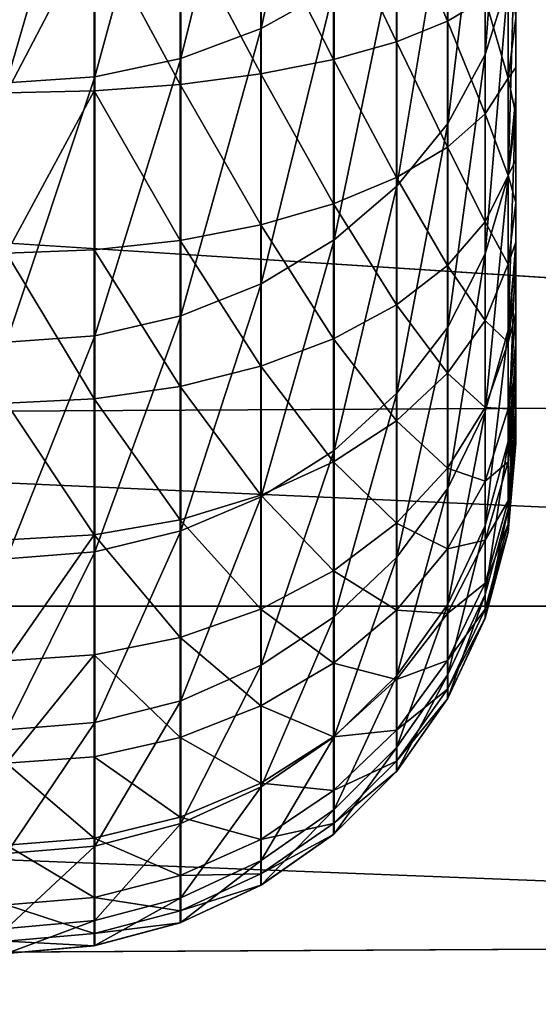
# Model space of a CAD drawing. Header units: millimetres. Extents: x -105 to 105, y -92 to 30.
# Tile 232 of 247: x 90 to 92, y -17 to -13. Entities that reach past the tile are written whole.
import ezdxf

# ---------------------------------------------------------------- set-up
doc = ezdxf.new("R2010")
doc.units = ezdxf.units.MM
doc.header["$LTSCALE"] = 59.53398
for name, color, linetype in [('108', 7, 'CONTINUOUS'), ('109', 7, 'CONTINUOUS'), ('62', 7, 'CONTINUOUS'), ('81', 7, 'CONTINUOUS'), ('82', 7, 'CONTINUOUS'), ('83', 7, 'CONTINUOUS')]:
    doc.layers.add(name, color=color, linetype=linetype)

msp = doc.modelspace()

# ---------------------------------------------------------------- linework, layer by layer
at = {"layer": '108', "color": 7, "linetype": 'CONTINUOUS'}
for points in [[(49.2466, -15.387, -58.95), (47.9708, -13.0163, -58.95), (100.7534, -15.3871, -58.95), (49.2466, -15.387, -58.95)], [(100.7534, -15.3871, -58.95), (47.9708, -13.0163, -58.95), (102.0292, -13.0163, -58.95), (100.7534, -15.3871, -58.95)], [(50.7296, -17.6337, -58.95), (49.2466, -15.387, -58.95), (99.2704, -17.6337, -58.95), (50.7296, -17.6337, -58.95)], [(99.2704, -17.6337, -58.95), (49.2466, -15.387, -58.95), (100.7534, -15.3871, -58.95), (99.2704, -17.6337, -58.95)]]:
    msp.add_3dface(points, dxfattribs=at)
at = {"layer": '109', "color": 7, "linetype": 'CONTINUOUS'}
for points in [[(99.4931, -14.5719, -39.95), (100.697, -12.3253, -39.95), (75, -13, -39.95), (99.4931, -14.5719, -39.95)], [(50.6621, -14.8296, -39.95), (99.4931, -14.5719, -39.95), (75, -13, -39.95), (50.6621, -14.8296, -39.95)], [(98.0932, -16.7019, -39.95), (99.4931, -14.5719, -39.95), (50.6621, -14.8296, -39.95), (98.0932, -16.7019, -39.95)], [(52.0843, -16.9447, -39.95), (98.0932, -16.7019, -39.95), (50.6621, -14.8296, -39.95), (52.0843, -16.9447, -39.95)], [(96.5086, -18.6984, -39.95), (98.0932, -16.7019, -39.95), (52.0843, -16.9447, -39.95), (96.5086, -18.6984, -39.95)], [(53.6899, -18.9243, -39.95), (96.5086, -18.6984, -39.95), (52.0843, -16.9447, -39.95), (53.6899, -18.9243, -39.95)]]:
    msp.add_3dface(points, dxfattribs=at)
at = {"layer": '62', "color": 7, "linetype": 'CONTINUOUS'}
for points in [[(92, 14.7417, -13.761), (92, 14.75, -13.55), (92, -14.7419, -13.7587), (92, 14.7417, -13.761)], [(92, -14.7419, -13.7587), (92, 14.75, -13.55), (92, -14.75, -13.55), (92, -14.7419, -13.7587)], [(92, -14.75, -13.55), (92, 14.75, -13.55), (92, 14.75), (92, -14.75, -13.55)], [(92, -14.75), (92, -14.75, -13.55), (92, 14.75), (92, -14.75)], [(92, 14.6638, 1.5922), (92, -14.75), (92, 14.75), (92, 14.6638, 1.5922)], [(92, 14.7169, -13.9714), (92, 14.7417, -13.761), (92, -14.7175, -13.9677), (92, 14.7169, -13.9714)], [(92, -14.7175, -13.9677), (92, 14.7417, -13.761), (92, -14.7419, -13.7587), (92, -14.7175, -13.9677)], [(92, 14.6756, -14.1796), (92, 14.7169, -13.9714), (92, -14.6766, -14.1752), (92, 14.6756, -14.1796)], [(92, -14.6766, -14.1752), (92, 14.7169, -13.9714), (92, -14.7175, -13.9677), (92, -14.6766, -14.1752)], [(92, 14.618, -14.3837), (92, 14.6756, -14.1796), (92, -14.6194, -14.3796), (92, 14.618, -14.3837)], [(92, -14.6194, -14.3796), (92, 14.6756, -14.1796), (92, -14.6766, -14.1752), (92, -14.6194, -14.3796)], [(92, -14.6638, 1.5922), (92, -14.75), (92, 14.6638, 1.5922), (92, -14.6638, 1.5922)], [(92, 14.4056, 3.1687), (92, -14.6638, 1.5922), (92, 14.6638, 1.5922), (92, 14.4056, 3.1687)], [(92, 14.5447, -14.5827), (92, 14.618, -14.3837), (92, -14.5461, -14.5793), (92, 14.5447, -14.5827)], [(92, -14.5461, -14.5793), (92, 14.618, -14.3837), (92, -14.6194, -14.3796), (92, -14.5461, -14.5793)], [(92, 14.4559, -14.7754), (92, 14.5447, -14.5827), (92, -14.4573, -14.7726), (92, 14.4559, -14.7754)], [(92, -14.4573, -14.7726), (92, 14.5447, -14.5827), (92, -14.5461, -14.5793), (92, -14.4573, -14.7726)], [(92, 14.3523, -14.9605), (92, 14.4559, -14.7754), (92, -14.3536, -14.9583), (92, 14.3523, -14.9605)], [(92, -14.3536, -14.9583), (92, 14.4559, -14.7754), (92, -14.4573, -14.7726), (92, -14.3536, -14.9583)], [(92, -14.4056, 3.1687), (92, -14.6638, 1.5922), (92, 14.4056, 3.1687), (92, -14.4056, 3.1687)], [(92, 13.9786, 4.7077), (92, -14.4056, 3.1687), (92, 14.4056, 3.1687), (92, 13.9786, 4.7077)], [(92, 14.2345, -15.1368), (92, 14.3523, -14.9605), (92, -14.2357, -15.1352), (92, 14.2345, -15.1368)], [(92, -14.2357, -15.1352), (92, 14.3523, -14.9605), (92, -14.3536, -14.9583), (92, -14.2357, -15.1352)], [(92, 14.1032, -15.3034), (92, 14.2345, -15.1368), (92, -14.1041, -15.3023), (92, 14.1032, -15.3034)], [(92, -14.1041, -15.3023), (92, 14.2345, -15.1368), (92, -14.2357, -15.1352), (92, -14.1041, -15.3023)], [(92, 13.9592, -15.4592), (92, 14.1032, -15.3034), (92, -13.9597, -15.4587), (92, 13.9592, -15.4592)], [(92, -13.9597, -15.4587), (92, 14.1032, -15.3034), (92, -14.1041, -15.3023), (92, -13.9597, -15.4587)], [(92, -13.9786, 4.7077), (92, -14.4056, 3.1687), (92, 13.9786, 4.7077), (92, -13.9786, 4.7077)], [(92, 13.3875, 6.1916), (92, -13.9786, 4.7077), (92, 13.9786, 4.7077), (92, 13.3875, 6.1916)], [(92, 13.8034, -15.6032), (92, 13.9592, -15.4592), (92, -13.8034, -15.6032), (92, 13.8034, -15.6032)], [(92, -13.8034, -15.6032), (92, 13.9592, -15.4592), (92, -13.9597, -15.4587), (92, -13.8034, -15.6032)], [(92, 13.6368, -15.7345), (92, 13.8034, -15.6032), (92, -13.6362, -15.7349), (92, 13.6368, -15.7345)], [(92, -13.6362, -15.7349), (92, 13.8034, -15.6032), (92, -13.8034, -15.6032), (92, -13.6362, -15.7349)], [(92, 13.4605, -15.8523), (92, 13.6368, -15.7345), (92, -13.6362, -15.7349), (92, 13.4605, -15.8523)], [(92, 13.2754, -15.9559), (92, 13.4605, -15.8523), (92, -13.4592, -15.853), (92, 13.2754, -15.9559)], [(92, -13.4592, -15.853), (92, 13.4605, -15.8523), (92, -13.6362, -15.7349), (92, -13.4592, -15.853)], [(92, -13.3875, 6.1916), (92, -13.9786, 4.7077), (92, 13.3875, 6.1916), (92, -13.3875, 6.1916)], [(92, 12.6395, 7.6029), (92, -13.3875, 6.1916), (92, 13.3875, 6.1916), (92, 12.6395, 7.6029)], [(92, 13.0827, -16.0447), (92, 13.2754, -15.9559), (92, -13.2735, -15.9569), (92, 13.0827, -16.0447)], [(92, -13.2735, -15.9569), (92, 13.2754, -15.9559), (92, -13.4592, -15.853), (92, -13.2735, -15.9569)], [(92, -13.0801, -16.0458), (92, 13.0827, -16.0447), (92, -13.2735, -15.9569), (92, -13.0801, -16.0458)], [(92, -12.6395, 7.6029), (92, -13.3875, 6.1916), (92, 12.6395, 7.6029), (92, -12.6395, 7.6029)]]:
    msp.add_3dface(points, dxfattribs=at)
at = {"layer": '81', "color": 7, "linetype": 'CONTINUOUS'}
for points in [[(91.7317, -12.5766, -17.2129), (91.7317, -13.0928, -17.1007), (91.5314, -12.6172, -17.4957), (91.7317, -12.5766, -17.2129)], [(91.7317, -12.5766, -17.2129), (91.8793, -13.0036, -16.7972), (91.7317, -13.0928, -17.1007), (91.7317, -12.5766, -17.2129)], [(91.5314, -12.6172, -17.4957), (91.5314, -13.1733, -17.3749), (91.2845, -12.6523, -17.7398), (91.5314, -12.6172, -17.4957)], [(91.5314, -12.6172, -17.4957), (91.7317, -13.0928, -17.1007), (91.5314, -13.1733, -17.3749), (91.5314, -12.6172, -17.4957)], [(91.2845, -12.6523, -17.7398), (91.2845, -13.2428, -17.6115), (90.9985, -12.6808, -17.9377), (91.2845, -12.6523, -17.7398)], [(91.2845, -12.6523, -17.7398), (91.5314, -13.1733, -17.3749), (91.2845, -13.2428, -17.6115), (91.2845, -12.6523, -17.7398)], [(90.6821, -12.7017, -18.0834), (90.6821, -13.3406, -17.9445), (90.3449, -12.7145, -18.1724), (90.6821, -12.7017, -18.0834)], [(90.9985, -12.6808, -17.9377), (90.9985, -13.2991, -17.8033), (90.6821, -12.7017, -18.0834), (90.9985, -12.6808, -17.9377)], [(90.6821, -12.7017, -18.0834), (90.9985, -13.2991, -17.8033), (90.6821, -13.3406, -17.9445), (90.6821, -12.7017, -18.0834)], [(90.9985, -12.6808, -17.9377), (91.2845, -13.2428, -17.6115), (90.9985, -13.2991, -17.8033), (90.9985, -12.6808, -17.9377)], [(90, -13.374, -18.0596), (90, -12.7184, -18.2022), (90.3449, -12.7145, -18.1724), (90, -13.374, -18.0596)], [(90, -13.374, -18.0596), (90.3449, -12.7145, -18.1724), (90.3449, -13.3659, -18.0308), (90, -13.374, -18.0596)], [(90.3449, -12.7145, -18.1724), (90.6821, -13.3406, -17.9445), (90.3449, -13.3659, -18.0308), (90.3449, -12.7145, -18.1724)], [(91.9696, -12.9087, -16.4738), (91.9696, -13.3159, -16.3219), (91.8793, -13.0036, -16.7972), (91.9696, -12.9087, -16.4738)], [(91.9696, -12.9087, -16.4738), (92, -13.0801, -16.0458), (91.9696, -13.3159, -16.3219), (91.9696, -12.9087, -16.4738)], [(91.8793, -13.0036, -16.7972), (91.8793, -13.4559, -16.6285), (91.7317, -13.0928, -17.1007), (91.8793, -13.0036, -16.7972)], [(91.8793, -13.0036, -16.7972), (91.9696, -13.3159, -16.3219), (91.8793, -13.4559, -16.6285), (91.8793, -13.0036, -16.7972)], [(91.7317, -13.0928, -17.1007), (91.7317, -13.5872, -16.9162), (91.5314, -13.1733, -17.3749), (91.7317, -13.0928, -17.1007)], [(91.7317, -13.0928, -17.1007), (91.8793, -13.4559, -16.6285), (91.7317, -13.5872, -16.9162), (91.7317, -13.0928, -17.1007)], [(92, -13.0801, -16.0458), (92, -13.2735, -15.9569), (91.9696, -13.3159, -16.3219), (92, -13.0801, -16.0458)], [(91.5314, -13.1733, -17.3749), (91.5314, -13.706, -17.1762), (91.2845, -13.2428, -17.6115), (91.5314, -13.1733, -17.3749)], [(91.5314, -13.1733, -17.3749), (91.7317, -13.5872, -16.9162), (91.5314, -13.706, -17.1762), (91.5314, -13.1733, -17.3749)], [(91.2845, -13.2428, -17.6115), (91.2845, -13.8084, -17.4005), (90.9985, -13.2991, -17.8033), (91.2845, -13.2428, -17.6115)], [(91.2845, -13.2428, -17.6115), (91.5314, -13.706, -17.1762), (91.2845, -13.8084, -17.4005), (91.2845, -13.2428, -17.6115)], [(92, -13.2735, -15.9569), (92, -13.4592, -15.853), (91.9696, -13.3159, -16.3219), (92, -13.2735, -15.9569)], [(90.9985, -13.2991, -17.8033), (90.9985, -13.8915, -17.5824), (90.6821, -13.3406, -17.9445), (90.9985, -13.2991, -17.8033)], [(90.9985, -13.2991, -17.8033), (91.2845, -13.8084, -17.4005), (90.9985, -13.8915, -17.5824), (90.9985, -13.2991, -17.8033)], [(91.9696, -13.3159, -16.3219), (91.9696, -13.6973, -16.1136), (91.8793, -13.4559, -16.6285), (91.9696, -13.3159, -16.3219)], [(91.9696, -13.3159, -16.3219), (92, -13.4592, -15.853), (91.9696, -13.6973, -16.1136), (91.9696, -13.3159, -16.3219)], [(90, -14.0023, -17.8253), (90, -13.374, -18.0596), (90.3449, -13.3659, -18.0308), (90, -14.0023, -17.8253)], [(90, -14.0023, -17.8253), (90.3449, -13.3659, -18.0308), (90.3449, -13.99, -17.798), (90, -14.0023, -17.8253)], [(90.6821, -13.3406, -17.9445), (90.6821, -13.9526, -17.7162), (90.3449, -13.3659, -18.0308), (90.6821, -13.3406, -17.9445)], [(90.3449, -13.3659, -18.0308), (90.6821, -13.9526, -17.7162), (90.3449, -13.99, -17.798), (90.3449, -13.3659, -18.0308)], [(90.6821, -13.3406, -17.9445), (90.9985, -13.8915, -17.5824), (90.6821, -13.9526, -17.7162), (90.6821, -13.3406, -17.9445)], [(91.8793, -13.4559, -16.6285), (91.8793, -13.8795, -16.3972), (91.7317, -13.5872, -16.9162), (91.8793, -13.4559, -16.6285)], [(91.8793, -13.4559, -16.6285), (91.9696, -13.6973, -16.1136), (91.8793, -13.8795, -16.3972), (91.8793, -13.4559, -16.6285)], [(92, -13.4592, -15.853), (92, -13.6362, -15.7349), (91.9696, -13.6973, -16.1136), (92, -13.4592, -15.853)], [(91.7317, -13.5872, -16.9162), (91.7317, -14.0505, -16.6632), (91.5314, -13.706, -17.1762), (91.7317, -13.5872, -16.9162)], [(91.7317, -13.5872, -16.9162), (91.8793, -13.8795, -16.3972), (91.7317, -14.0505, -16.6632), (91.7317, -13.5872, -16.9162)], [(92, -13.6362, -15.7349), (92, -13.8034, -15.6032), (91.9696, -13.6973, -16.1136), (92, -13.6362, -15.7349)], [(91.5314, -13.706, -17.1762), (91.5314, -14.205, -16.9037), (91.2845, -13.8084, -17.4005), (91.5314, -13.706, -17.1762)], [(91.5314, -13.706, -17.1762), (91.7317, -14.0505, -16.6632), (91.5314, -14.205, -16.9037), (91.5314, -13.706, -17.1762)], [(91.9696, -13.6973, -16.1136), (91.9696, -14.0454, -15.8531), (91.8793, -13.8795, -16.3972), (91.9696, -13.6973, -16.1136)], [(91.9696, -13.6973, -16.1136), (92, -13.8034, -15.6032), (91.9696, -14.0454, -15.8531), (91.9696, -13.6973, -16.1136)], [(91.2845, -13.8084, -17.4005), (91.2845, -14.3383, -17.1111), (90.9985, -13.8915, -17.5824), (91.2845, -13.8084, -17.4005)], [(91.2845, -13.8084, -17.4005), (91.5314, -14.205, -16.9037), (91.2845, -14.3383, -17.1111), (91.2845, -13.8084, -17.4005)], [(92, -13.8034, -15.6032), (92, -13.9597, -15.4587), (91.9696, -14.0454, -15.8531), (92, -13.8034, -15.6032)], [(90.9985, -13.8915, -17.5824), (90.9985, -14.4464, -17.2793), (90.6821, -13.9526, -17.7162), (90.9985, -13.8915, -17.5824)], [(90.9985, -13.8915, -17.5824), (91.2845, -14.3383, -17.1111), (90.9985, -14.4464, -17.2793), (90.9985, -13.8915, -17.5824)], [(91.8793, -13.8795, -16.3972), (91.8793, -14.2661, -16.1079), (91.7317, -14.0505, -16.6632), (91.8793, -13.8795, -16.3972)], [(91.8793, -13.8795, -16.3972), (91.9696, -14.0454, -15.8531), (91.8793, -14.2661, -16.1079), (91.8793, -13.8795, -16.3972)], [(90.6821, -13.9526, -17.7162), (90.6821, -14.5259, -17.4032), (90.3449, -13.99, -17.798), (90.6821, -13.9526, -17.7162)], [(90.6821, -13.9526, -17.7162), (90.9985, -14.4464, -17.2793), (90.6821, -14.5259, -17.4032), (90.6821, -13.9526, -17.7162)], [(92, -13.9597, -15.4587), (92, -14.1041, -15.3023), (91.9696, -14.3529, -15.5457), (92, -13.9597, -15.4587)], [(91.9696, -14.0454, -15.8531), (92, -13.9597, -15.4587), (91.9696, -14.3529, -15.5457), (91.9696, -14.0454, -15.8531)], [(90, -14.0023, -17.8253), (90.3449, -13.99, -17.798), (90.3449, -14.5746, -17.4788), (90, -14.0023, -17.8253)], [(90, -14.5908, -17.504), (90, -14.0023, -17.8253), (90.3449, -14.5746, -17.4788), (90, -14.5908, -17.504)], [(90.3449, -13.99, -17.798), (90.6821, -14.5259, -17.4032), (90.3449, -14.5746, -17.4788), (90.3449, -13.99, -17.798)], [(91.7317, -14.0505, -16.6632), (91.7317, -14.4732, -16.3469), (91.5314, -14.205, -16.9037), (91.7317, -14.0505, -16.6632)], [(91.7317, -14.0505, -16.6632), (91.8793, -14.2661, -16.1079), (91.7317, -14.4732, -16.3469), (91.7317, -14.0505, -16.6632)], [(91.9696, -14.0454, -15.8531), (91.9696, -14.3529, -15.5457), (91.8793, -14.2661, -16.1079), (91.9696, -14.0454, -15.8531)], [(92, -14.1041, -15.3023), (92, -14.2357, -15.1352), (91.9696, -14.3529, -15.5457), (92, -14.1041, -15.3023)], [(91.5314, -14.205, -16.9037), (91.5314, -14.6603, -16.5629), (91.2845, -14.3383, -17.1111), (91.5314, -14.205, -16.9037)], [(91.5314, -14.205, -16.9037), (91.7317, -14.4732, -16.3469), (91.5314, -14.6603, -16.5629), (91.5314, -14.205, -16.9037)], [(92, -14.2357, -15.1352), (92, -14.3536, -14.9583), (91.9696, -14.6134, -15.1976), (92, -14.2357, -15.1352)], [(91.9696, -14.3529, -15.5457), (92, -14.2357, -15.1352), (91.9696, -14.6134, -15.1976), (91.9696, -14.3529, -15.5457)], [(91.8793, -14.2661, -16.1079), (91.8793, -14.6076, -15.7665), (91.7317, -14.4732, -16.3469), (91.8793, -14.2661, -16.1079)], [(91.8793, -14.2661, -16.1079), (91.9696, -14.3529, -15.5457), (91.8793, -14.6076, -15.7665), (91.8793, -14.2661, -16.1079)], [(91.2845, -14.3383, -17.1111), (91.2845, -14.8218, -16.7493), (90.9985, -14.4464, -17.2793), (91.2845, -14.3383, -17.1111)], [(91.2845, -14.3383, -17.1111), (91.5314, -14.6603, -16.5629), (91.2845, -14.8218, -16.7493), (91.2845, -14.3383, -17.1111)], [(91.9696, -14.3529, -15.5457), (91.9696, -14.6134, -15.1976), (91.8793, -14.6076, -15.7665), (91.9696, -14.3529, -15.5457)], [(92, -14.3536, -14.9583), (92, -14.4573, -14.7726), (91.9696, -14.6134, -15.1976), (92, -14.3536, -14.9583)], [(90.9985, -14.4464, -17.2793), (90.9985, -14.9527, -16.9004), (90.6821, -14.5259, -17.4032), (90.9985, -14.4464, -17.2793)], [(90.9985, -14.4464, -17.2793), (91.2845, -14.8218, -16.7493), (90.9985, -14.9527, -16.9004), (90.9985, -14.4464, -17.2793)], [(91.7317, -14.4732, -16.3469), (91.7317, -14.8466, -15.9736), (91.5314, -14.6603, -16.5629), (91.7317, -14.4732, -16.3469)], [(91.7317, -14.4732, -16.3469), (91.8793, -14.6076, -15.7665), (91.7317, -14.8466, -15.9736), (91.7317, -14.4732, -16.3469)], [(92, -14.4573, -14.7726), (92, -14.5461, -14.5793), (91.9696, -14.8219, -14.816), (92, -14.4573, -14.7726)], [(91.9696, -14.6134, -15.1976), (92, -14.4573, -14.7726), (91.9696, -14.8219, -14.816), (91.9696, -14.6134, -15.1976)], [(90.6821, -14.5259, -17.4032), (90.6821, -15.0491, -17.0116), (90.3449, -14.5746, -17.4788), (90.6821, -14.5259, -17.4032)], [(90.6821, -14.5259, -17.4032), (90.9985, -14.9527, -16.9004), (90.6821, -15.0491, -17.0116), (90.6821, -14.5259, -17.4032)], [(92, -14.5461, -14.5793), (92, -14.6194, -14.3796), (91.9696, -14.8219, -14.816), (92, -14.5461, -14.5793)], [(90, -14.5908, -17.504), (90.3449, -14.5746, -17.4788), (90.3449, -15.1079, -17.0796), (90, -14.5908, -17.504)], [(90, -15.1274, -17.1024), (90, -14.5908, -17.504), (90.3449, -15.1079, -17.0796), (90, -15.1274, -17.1024)], [(90.3449, -14.5746, -17.4788), (90.6821, -15.0491, -17.0116), (90.3449, -15.1079, -17.0796), (90.3449, -14.5746, -17.4788)], [(91.8793, -14.6076, -15.7665), (91.8793, -14.897, -15.3799), (91.7317, -14.8466, -15.9736), (91.8793, -14.6076, -15.7665)], [(91.8793, -14.6076, -15.7665), (91.9696, -14.6134, -15.1976), (91.8793, -14.897, -15.3799), (91.8793, -14.6076, -15.7665)], [(91.9696, -14.6134, -15.1976), (91.9696, -14.8219, -14.816), (91.8793, -14.897, -15.3799), (91.9696, -14.6134, -15.1976)], [(92, -14.6194, -14.3796), (92, -14.6766, -14.1752), (91.9696, -14.9738, -14.4087), (92, -14.6194, -14.3796)], [(91.9696, -14.8219, -14.816), (92, -14.6194, -14.3796), (91.9696, -14.9738, -14.4087), (91.9696, -14.8219, -14.816)], [(91.5314, -14.6603, -16.5629), (91.5314, -15.0625, -16.1607), (91.2845, -14.8218, -16.7493), (91.5314, -14.6603, -16.5629)], [(91.5314, -14.6603, -16.5629), (91.7317, -14.8466, -15.9736), (91.5314, -15.0625, -16.1607), (91.5314, -14.6603, -16.5629)], [(92, -14.6766, -14.1752), (92, -14.7175, -13.9677), (91.9696, -14.9738, -14.4087), (92, -14.6766, -14.1752)], [(92, -14.7175, -13.9677), (92, -14.7419, -13.7587), (91.9696, -15.0662, -13.9836), (92, -14.7175, -13.9677)], [(91.9696, -14.9738, -14.4087), (92, -14.7175, -13.9677), (91.9696, -15.0662, -13.9836), (91.9696, -14.9738, -14.4087)], [(92, -14.7419, -13.7587), (92, -14.75, -13.55), (91.9696, -15.0662, -13.9836), (92, -14.7419, -13.7587)], [(91.9696, -15.0662, -13.9836), (92, -14.75, -13.55), (91.9696, -15.0973, -13.55), (91.9696, -15.0662, -13.9836)], [(91.2845, -14.8218, -16.7493), (91.2845, -15.2489, -16.3222), (90.9985, -14.9527, -16.9004), (91.2845, -14.8218, -16.7493)], [(91.2845, -14.8218, -16.7493), (91.5314, -15.0625, -16.1607), (91.2845, -15.2489, -16.3222), (91.2845, -14.8218, -16.7493)], [(91.9696, -14.8219, -14.816), (91.9696, -14.9738, -14.4087), (91.8793, -15.1285, -14.9561), (91.9696, -14.8219, -14.816)], [(91.8793, -14.897, -15.3799), (91.9696, -14.8219, -14.816), (91.8793, -15.1285, -14.9561), (91.8793, -14.897, -15.3799)], [(91.7317, -14.8466, -15.9736), (91.7317, -15.163, -15.5508), (91.5314, -15.0625, -16.1607), (91.7317, -14.8466, -15.9736)], [(91.7317, -14.8466, -15.9736), (91.8793, -14.897, -15.3799), (91.7317, -15.163, -15.5508), (91.7317, -14.8466, -15.9736)], [(91.8793, -14.897, -15.3799), (91.8793, -15.1285, -14.9561), (91.7317, -15.163, -15.5508), (91.8793, -14.897, -15.3799)], [(90.9985, -14.9527, -16.9004), (90.9985, -15.4, -16.4532), (90.6821, -15.0491, -17.0116), (90.9985, -14.9527, -16.9004)], [(90.9985, -14.9527, -16.9004), (91.2845, -15.2489, -16.3222), (90.9985, -15.4, -16.4532), (90.9985, -14.9527, -16.9004)], [(91.9696, -14.9738, -14.4087), (91.9696, -15.0662, -13.9836), (91.8793, -15.2972, -14.5037), (91.9696, -14.9738, -14.4087)], [(91.8793, -15.1285, -14.9561), (91.9696, -14.9738, -14.4087), (91.8793, -15.2972, -14.5037), (91.8793, -15.1285, -14.9561)], [(90.6821, -15.0491, -17.0116), (90.6821, -15.5112, -16.5496), (90.3449, -15.1079, -17.0796), (90.6821, -15.0491, -17.0116)], [(90.6821, -15.0491, -17.0116), (90.9985, -15.4, -16.4532), (90.6821, -15.5112, -16.5496), (90.6821, -15.0491, -17.0116)], [(91.5314, -15.0625, -16.1607), (91.5314, -15.4034, -15.7054), (91.2845, -15.2489, -16.3222), (91.5314, -15.0625, -16.1607)], [(91.5314, -15.0625, -16.1607), (91.7317, -15.163, -15.5508), (91.5314, -15.4034, -15.7054), (91.5314, -15.0625, -16.1607)], [(91.9696, -15.0662, -13.9836), (91.9696, -15.0973, -13.55), (91.8793, -15.3999, -14.0316), (91.9696, -15.0662, -13.9836)], [(91.8793, -15.2972, -14.5037), (91.9696, -15.0662, -13.9836), (91.8793, -15.3999, -14.0316), (91.8793, -15.2972, -14.5037)], [(91.8793, -15.3999, -14.0316), (91.9696, -15.0973, -13.55), (91.8793, -15.4344, -13.55), (91.8793, -15.3999, -14.0316)], [(90, -15.6015, -16.6285), (90, -15.1274, -17.1024), (90.3449, -15.1079, -17.0796), (90, -15.6015, -16.6285)], [(90, -15.6015, -16.6285), (90.3449, -15.1079, -17.0796), (90.3449, -15.5792, -16.6085), (90, -15.6015, -16.6285)], [(90.3449, -15.1079, -17.0796), (90.6821, -15.5112, -16.5496), (90.3449, -15.5792, -16.6085), (90.3449, -15.1079, -17.0796)], [(91.8793, -15.1285, -14.9561), (91.8793, -15.2972, -14.5037), (91.7317, -15.4161, -15.0875), (91.8793, -15.1285, -14.9561)], [(91.7317, -15.163, -15.5508), (91.8793, -15.1285, -14.9561), (91.7317, -15.4161, -15.0875), (91.7317, -15.163, -15.5508)], [(91.7317, -15.163, -15.5508), (91.7317, -15.4161, -15.0875), (91.5314, -15.4034, -15.7054), (91.7317, -15.163, -15.5508)], [(91.2845, -15.2489, -16.3222), (91.2845, -15.6109, -15.8387), (90.9985, -15.4, -16.4532), (91.2845, -15.2489, -16.3222)], [(91.2845, -15.2489, -16.3222), (91.5314, -15.4034, -15.7054), (91.2845, -15.6109, -15.8387), (91.2845, -15.2489, -16.3222)], [(91.8793, -15.2972, -14.5037), (91.8793, -15.3999, -14.0316), (91.7317, -15.6006, -14.5928), (91.8793, -15.2972, -14.5037)], [(91.7317, -15.4161, -15.0875), (91.8793, -15.2972, -14.5037), (91.7317, -15.6006, -14.5928), (91.7317, -15.4161, -15.0875)], [(90.9985, -15.4, -16.4532), (90.9985, -15.779, -15.9468), (90.6821, -15.5112, -16.5496), (90.9985, -15.4, -16.4532)], [(90.9985, -15.4, -16.4532), (91.2845, -15.6109, -15.8387), (90.9985, -15.779, -15.9468), (90.9985, -15.4, -16.4532)], [(91.5314, -15.4034, -15.7054), (91.5314, -15.676, -15.2062), (91.2845, -15.6109, -15.8387), (91.5314, -15.4034, -15.7054)], [(91.5314, -15.4034, -15.7054), (91.7317, -15.4161, -15.0875), (91.5314, -15.676, -15.2062), (91.5314, -15.4034, -15.7054)], [(91.8793, -15.3999, -14.0316), (91.8793, -15.4344, -13.55), (91.7317, -15.7129, -14.0766), (91.8793, -15.3999, -14.0316)], [(91.7317, -15.6006, -14.5928), (91.8793, -15.3999, -14.0316), (91.7317, -15.7129, -14.0766), (91.7317, -15.6006, -14.5928)], [(91.7317, -15.4161, -15.0875), (91.7317, -15.6006, -14.5928), (91.5314, -15.676, -15.2062), (91.7317, -15.4161, -15.0875)], [(91.7317, -15.7129, -14.0766), (91.8793, -15.4344, -13.55), (91.7317, -15.7506, -13.55), (91.7317, -15.7129, -14.0766)], [(90.6821, -15.5112, -16.5496), (90.6821, -15.9029, -16.0264), (90.3449, -15.5792, -16.6085), (90.6821, -15.5112, -16.5496)], [(90.6821, -15.5112, -16.5496), (90.9985, -15.779, -15.9468), (90.6821, -15.9029, -16.0264), (90.6821, -15.5112, -16.5496)], [(90, -16.0037, -16.0914), (90, -15.6015, -16.6285), (90.3449, -15.5792, -16.6085), (90, -16.0037, -16.0914)], [(90, -16.0037, -16.0914), (90.3449, -15.5792, -16.6085), (90.3449, -15.9785, -16.075), (90, -16.0037, -16.0914)], [(90.3449, -15.5792, -16.6085), (90.6821, -15.9029, -16.0264), (90.3449, -15.9785, -16.075), (90.3449, -15.5792, -16.6085)], [(91.7317, -15.6006, -14.5928), (91.7317, -15.7129, -14.0766), (91.5314, -15.8748, -14.6733), (91.7317, -15.6006, -14.5928)], [(91.5314, -15.676, -15.2062), (91.7317, -15.6006, -14.5928), (91.5314, -15.8748, -14.6733), (91.5314, -15.676, -15.2062)], [(91.2845, -15.6109, -15.8387), (91.2845, -15.9004, -15.3087), (90.9985, -15.779, -15.9468), (91.2845, -15.6109, -15.8387)], [(91.2845, -15.6109, -15.8387), (91.5314, -15.676, -15.2062), (91.2845, -15.9004, -15.3087), (91.2845, -15.6109, -15.8387)], [(91.5314, -15.676, -15.2062), (91.5314, -15.8748, -14.6733), (91.2845, -15.9004, -15.3087), (91.5314, -15.676, -15.2062)], [(91.7317, -15.7129, -14.0766), (91.7317, -15.7506, -13.55), (91.5314, -15.9957, -14.1172), (91.7317, -15.7129, -14.0766)], [(91.5314, -15.8748, -14.6733), (91.7317, -15.7129, -14.0766), (91.5314, -15.9957, -14.1172), (91.5314, -15.8748, -14.6733)], [(91.5314, -15.9957, -14.1172), (91.7317, -15.7506, -13.55), (91.5314, -16.0364, -13.55), (91.5314, -15.9957, -14.1172)], [(90.9985, -15.779, -15.9468), (90.9985, -16.0822, -15.3917), (90.6821, -15.9029, -16.0264), (90.9985, -15.779, -15.9468)], [(90.9985, -15.779, -15.9468), (91.2845, -15.9004, -15.3087), (90.9985, -16.0822, -15.3917), (90.9985, -15.779, -15.9468)], [(91.5314, -15.8748, -14.6733), (91.5314, -15.9957, -14.1172), (91.2845, -16.1115, -14.7428), (91.5314, -15.8748, -14.6733)], [(91.2845, -15.9004, -15.3087), (91.5314, -15.8748, -14.6733), (91.2845, -16.1115, -14.7428), (91.2845, -15.9004, -15.3087)], [(90.6821, -15.9029, -16.0264), (90.6821, -16.2161, -15.4529), (90.3449, -15.9785, -16.075), (90.6821, -15.9029, -16.0264)], [(90.6821, -15.9029, -16.0264), (90.9985, -16.0822, -15.3917), (90.6821, -16.2161, -15.4529), (90.6821, -15.9029, -16.0264)], [(91.2845, -15.9004, -15.3087), (91.2845, -16.1115, -14.7428), (90.9985, -16.0822, -15.3917), (91.2845, -15.9004, -15.3087)], [(90, -16.0037, -16.0914), (90.3449, -15.9785, -16.075), (90.3449, -16.2979, -15.4902), (90, -16.0037, -16.0914)], [(90.3449, -15.9785, -16.075), (90.6821, -16.2161, -15.4529), (90.3449, -16.2979, -15.4902), (90.3449, -15.9785, -16.075)], [(90, -16.3253, -15.5023), (90, -16.0037, -16.0914), (90.3449, -16.2979, -15.4902), (90, -16.3253, -15.5023)], [(91.5314, -15.9957, -14.1172), (91.5314, -16.0364, -13.55), (91.2845, -16.2398, -14.1523), (91.5314, -15.9957, -14.1172)], [(91.2845, -16.1115, -14.7428), (91.5314, -15.9957, -14.1172), (91.2845, -16.2398, -14.1523), (91.2845, -16.1115, -14.7428)], [(91.2845, -16.2398, -14.1523), (91.5314, -16.0364, -13.55), (91.2845, -16.283, -13.55), (91.2845, -16.2398, -14.1523)], [(90.9985, -16.0822, -15.3917), (90.9985, -16.3033, -14.7992), (90.6821, -16.2161, -15.4529), (90.9985, -16.0822, -15.3917)], [(90.9985, -16.0822, -15.3917), (91.2845, -16.1115, -14.7428), (90.9985, -16.3033, -14.7992), (90.9985, -16.0822, -15.3917)], [(91.2845, -16.1115, -14.7428), (91.2845, -16.2398, -14.1523), (90.9985, -16.3033, -14.7992), (91.2845, -16.1115, -14.7428)], [(90.6821, -16.2161, -15.4529), (90.6821, -16.4445, -14.8406), (90.3449, -16.2979, -15.4902), (90.6821, -16.2161, -15.4529)], [(90.6821, -16.2161, -15.4529), (90.9985, -16.3033, -14.7992), (90.6821, -16.4445, -14.8406), (90.6821, -16.2161, -15.4529)], [(91.2845, -16.2398, -14.1523), (91.2845, -16.283, -13.55), (90.9985, -16.4377, -14.1808), (91.2845, -16.2398, -14.1523)], [(90.9985, -16.3033, -14.7992), (91.2845, -16.2398, -14.1523), (90.9985, -16.4377, -14.1808), (90.9985, -16.3033, -14.7992)], [(90, -16.3253, -15.5023), (90.3449, -16.2979, -15.4902), (90.3449, -16.5308, -14.866), (90, -16.3253, -15.5023)], [(90.3449, -16.2979, -15.4902), (90.6821, -16.4445, -14.8406), (90.3449, -16.5308, -14.866), (90.3449, -16.2979, -15.4902)], [(90.9985, -16.3033, -14.7992), (90.9985, -16.4377, -14.1808), (90.6821, -16.4445, -14.8406), (90.9985, -16.3033, -14.7992)], [(90.9985, -16.4377, -14.1808), (91.2845, -16.283, -13.55), (90.9985, -16.4829, -13.55), (90.9985, -16.4377, -14.1808)], [(90, -16.5596, -14.874), (90, -16.3253, -15.5023), (90.3449, -16.5308, -14.866), (90, -16.5596, -14.874)], [(90.6821, -16.4445, -14.8406), (90.6821, -16.5834, -14.2017), (90.3449, -16.5308, -14.866), (90.6821, -16.4445, -14.8406)], [(90.9985, -16.4377, -14.1808), (90.9985, -16.4829, -13.55), (90.6821, -16.5834, -14.2017), (90.9985, -16.4377, -14.1808)], [(90.6821, -16.4445, -14.8406), (90.9985, -16.4377, -14.1808), (90.6821, -16.5834, -14.2017), (90.6821, -16.4445, -14.8406)], [(90.6821, -16.5834, -14.2017), (90.9985, -16.4829, -13.55), (90.6821, -16.6301, -13.55), (90.6821, -16.5834, -14.2017)], [(90, -16.5596, -14.874), (90.3449, -16.5308, -14.866), (90.3449, -16.6724, -14.2145), (90, -16.5596, -14.874)], [(90.3449, -16.5308, -14.866), (90.6821, -16.5834, -14.2017), (90.3449, -16.6724, -14.2145), (90.3449, -16.5308, -14.866)], [(90, -16.7022, -14.2186), (90, -16.5596, -14.874), (90.3449, -16.6724, -14.2145), (90, -16.7022, -14.2186)], [(90.6821, -16.5834, -14.2017), (90.6821, -16.6301, -13.55), (90.3449, -16.6724, -14.2145), (90.6821, -16.5834, -14.2017)], [(90.3449, -16.6724, -14.2145), (90.6821, -16.6301, -13.55), (90.3449, -16.72, -13.55), (90.3449, -16.6724, -14.2145)], [(90, -16.7022, -14.2186), (90.3449, -16.6724, -14.2145), (90.3449, -16.72, -13.55), (90, -16.7022, -14.2186)], [(90, -16.75, -13.55), (90, -16.7022, -14.2186), (90.3449, -16.72, -13.55), (90, -16.75, -13.55)]]:
    msp.add_3dface(points, dxfattribs=at)
at = {"layer": '82', "color": 7, "linetype": 'CONTINUOUS'}
for points in [[(91.9696, -15.0973, -13.55), (92, -14.75, -13.55), (91.97, -15.0949), (91.9696, -15.0973, -13.55)], [(92, -14.75, -13.55), (92, -14.75), (91.97, -15.0949), (92, -14.75, -13.55)], [(91.8793, -15.4344, -13.55), (91.9696, -15.0973, -13.55), (91.8801, -15.4321), (91.8793, -15.4344, -13.55)], [(91.8801, -15.4321), (91.9696, -15.0973, -13.55), (91.97, -15.0949), (91.8801, -15.4321)], [(91.7317, -15.7506, -13.55), (91.8793, -15.4344, -13.55), (91.7329, -15.7485), (91.7317, -15.7506, -13.55)], [(91.7329, -15.7485), (91.8793, -15.4344, -13.55), (91.8801, -15.4321), (91.7329, -15.7485)], [(91.5314, -16.0364, -13.55), (91.7317, -15.7506, -13.55), (91.533, -16.0345), (91.5314, -16.0364, -13.55)], [(91.533, -16.0345), (91.7317, -15.7506, -13.55), (91.7329, -15.7485), (91.533, -16.0345)], [(91.2845, -16.283, -13.55), (91.5314, -16.0364, -13.55), (91.2864, -16.2814), (91.2845, -16.283, -13.55)], [(91.2864, -16.2814), (91.5314, -16.0364, -13.55), (91.533, -16.0345), (91.2864, -16.2814)], [(90.9985, -16.4829, -13.55), (91.2845, -16.283, -13.55), (91.0006, -16.4817), (90.9985, -16.4829, -13.55)], [(91.0006, -16.4817), (91.2845, -16.283, -13.55), (91.2864, -16.2814), (91.0006, -16.4817)], [(90.6821, -16.6301, -13.55), (90.9985, -16.4829, -13.55), (90.6844, -16.6293), (90.6821, -16.6301, -13.55)], [(90.6844, -16.6293), (90.9985, -16.4829, -13.55), (91.0006, -16.4817), (90.6844, -16.6293)], [(90.3449, -16.72, -13.55), (90.6821, -16.6301, -13.55), (90.3473, -16.7196), (90.3449, -16.72, -13.55)], [(90.3473, -16.7196), (90.6821, -16.6301, -13.55), (90.6844, -16.6293), (90.3473, -16.7196)], [(90, -16.75), (90.3449, -16.72, -13.55), (90.3473, -16.7196), (90, -16.75)], [(90, -16.75, -13.55), (90.3449, -16.72, -13.55), (90, -16.75), (90, -16.75, -13.55)]]:
    msp.add_3dface(points, dxfattribs=at)
at = {"layer": '83', "color": 7, "linetype": 'CONTINUOUS'}
for points in [[(91.2864, -12.9615, 9.8531), (91.2864, -11.8202, 11.1967), (91.0006, -13.121, 9.9743), (91.2864, -12.9615, 9.8531)], [(91.0006, -13.121, 9.9743), (91.2864, -11.8202, 11.1967), (91.0006, -11.9656, 11.3345), (91.0006, -13.121, 9.9743)], [(91.0006, -13.121, 9.9743), (91.0006, -11.9656, 11.3345), (90.6844, -13.2384, 10.0636), (91.0006, -13.121, 9.9743)], [(90.6844, -13.2384, 10.0636), (91.0006, -11.9656, 11.3345), (90.6844, -12.0728, 11.4359), (90.6844, -13.2384, 10.0636)], [(91.97, -12.9342, 7.7822), (91.97, -12.0169, 9.135), (91.8801, -13.2231, 7.9561), (91.97, -12.9342, 7.7822)], [(91.8801, -13.2231, 7.9561), (91.97, -12.0169, 9.135), (91.8801, -12.2854, 9.3391), (91.8801, -13.2231, 7.9561)], [(90.6844, -13.2384, 10.0636), (90.6844, -12.0728, 11.4359), (90.3473, -13.3104, 10.1183), (90.6844, -13.2384, 10.0636)], [(90.3473, -13.3104, 10.1183), (90.6844, -12.0728, 11.4359), (90.3473, -12.1384, 11.4981), (90.3473, -13.3104, 10.1183)], [(90.3473, -13.3104, 10.1183), (90.3473, -12.1384, 11.4981), (90, -13.3346, 10.1367), (90.3473, -13.3104, 10.1183)], [(90, -13.3346, 10.1367), (90.3473, -12.1384, 11.4981), (90, -12.1604, 11.519), (90, -13.3346, 10.1367)], [(91.8801, -13.2231, 7.9561), (91.8801, -12.2854, 9.3391), (91.7329, -13.4942, 8.1192), (91.8801, -13.2231, 7.9561)], [(91.7329, -13.4942, 8.1192), (91.8801, -12.2854, 9.3391), (91.7329, -12.5373, 9.5306), (91.7329, -13.4942, 8.1192)], [(91.7329, -13.4942, 8.1192), (91.7329, -12.5373, 9.5306), (91.533, -13.7393, 8.2667), (91.7329, -13.4942, 8.1192)], [(91.533, -13.7393, 8.2667), (91.7329, -12.5373, 9.5306), (91.533, -12.765, 9.7037), (91.533, -13.7393, 8.2667)], [(92, -13.3875, 6.1916), (92, -12.6395, 7.6029), (91.97, -13.6998, 6.3382), (92, -13.3875, 6.1916)], [(91.97, -13.6998, 6.3382), (92, -12.6395, 7.6029), (91.97, -12.9342, 7.7822), (91.97, -13.6998, 6.3382)], [(91.533, -13.7393, 8.2667), (91.533, -12.765, 9.7037), (91.2864, -13.9508, 8.3939), (91.533, -13.7393, 8.2667)], [(91.2864, -13.9508, 8.3939), (91.533, -12.765, 9.7037), (91.2864, -12.9615, 9.8531), (91.2864, -13.9508, 8.3939)], [(91.97, -13.6998, 6.3382), (91.97, -12.9342, 7.7822), (91.8801, -14.0058, 6.4798), (91.97, -13.6998, 6.3382)], [(91.8801, -14.0058, 6.4798), (91.97, -12.9342, 7.7822), (91.8801, -13.2231, 7.9561), (91.8801, -14.0058, 6.4798)], [(91.2864, -13.9508, 8.3939), (91.2864, -12.9615, 9.8531), (91.0006, -14.1225, 8.4972), (91.2864, -13.9508, 8.3939)], [(91.0006, -14.1225, 8.4972), (91.2864, -12.9615, 9.8531), (91.0006, -13.121, 9.9743), (91.0006, -14.1225, 8.4972)], [(91.0006, -14.1225, 8.4972), (91.0006, -13.121, 9.9743), (90.6844, -14.2489, 8.5733), (91.0006, -14.1225, 8.4972)], [(90.6844, -14.2489, 8.5733), (91.0006, -13.121, 9.9743), (90.6844, -13.2384, 10.0636), (90.6844, -14.2489, 8.5733)], [(90.6844, -14.2489, 8.5733), (90.6844, -13.2384, 10.0636), (90.3473, -14.3263, 8.6199), (90.6844, -14.2489, 8.5733)], [(90.3473, -14.3263, 8.6199), (90.6844, -13.2384, 10.0636), (90.3473, -13.3104, 10.1183), (90.3473, -14.3263, 8.6199)], [(91.8801, -14.0058, 6.4798), (91.8801, -13.2231, 7.9561), (91.7329, -14.2929, 6.6126), (91.8801, -14.0058, 6.4798)], [(91.7329, -14.2929, 6.6126), (91.8801, -13.2231, 7.9561), (91.7329, -13.4942, 8.1192), (91.7329, -14.2929, 6.6126)], [(90.3473, -14.3263, 8.6199), (90.3473, -13.3104, 10.1183), (90, -14.3524, 8.6355), (90.3473, -14.3263, 8.6199)], [(90, -14.3524, 8.6355), (90.3473, -13.3104, 10.1183), (90, -13.3346, 10.1367), (90, -14.3524, 8.6355)], [(92, -13.9786, 4.7077), (92, -13.3875, 6.1916), (91.97, -14.3047, 4.8198), (92, -13.9786, 4.7077)], [(91.97, -14.3047, 4.8198), (92, -13.3875, 6.1916), (91.97, -13.6998, 6.3382), (91.97, -14.3047, 4.8198)], [(91.7329, -14.2929, 6.6126), (91.7329, -13.4942, 8.1192), (91.533, -14.5525, 6.7327), (91.7329, -14.2929, 6.6126)], [(91.533, -14.5525, 6.7327), (91.7329, -13.4942, 8.1192), (91.533, -13.7393, 8.2667), (91.533, -14.5525, 6.7327)], [(91.97, -14.3047, 4.8198), (91.97, -13.6998, 6.3382), (91.8801, -14.6243, 4.9275), (91.97, -14.3047, 4.8198)], [(91.8801, -14.6243, 4.9275), (91.97, -13.6998, 6.3382), (91.8801, -14.0058, 6.4798), (91.8801, -14.6243, 4.9275)], [(91.533, -14.5525, 6.7327), (91.533, -13.7393, 8.2667), (91.2864, -14.7766, 6.8364), (91.533, -14.5525, 6.7327)], [(91.2864, -14.7766, 6.8364), (91.533, -13.7393, 8.2667), (91.2864, -13.9508, 8.3939), (91.2864, -14.7766, 6.8364)], [(91.2864, -14.7766, 6.8364), (91.2864, -13.9508, 8.3939), (91.0006, -14.9584, 6.9205), (91.2864, -14.7766, 6.8364)], [(91.0006, -14.9584, 6.9205), (91.2864, -13.9508, 8.3939), (91.0006, -14.1225, 8.4972), (91.0006, -14.9584, 6.9205)], [(92, -14.4056, 3.1687), (92, -13.9786, 4.7077), (91.97, -14.742, 3.245), (92, -14.4056, 3.1687)], [(91.97, -14.742, 3.245), (92, -13.9786, 4.7077), (91.97, -14.3047, 4.8198), (91.97, -14.742, 3.245)], [(91.8801, -14.6243, 4.9275), (91.8801, -14.0058, 6.4798), (91.7329, -14.9241, 5.0285), (91.8801, -14.6243, 4.9275)], [(91.7329, -14.9241, 5.0285), (91.8801, -14.0058, 6.4798), (91.7329, -14.2929, 6.6126), (91.7329, -14.9241, 5.0285)], [(91.0006, -14.9584, 6.9205), (91.0006, -14.1225, 8.4972), (90.6844, -15.0923, 6.9824), (91.0006, -14.9584, 6.9205)], [(90.6844, -15.0923, 6.9824), (91.0006, -14.1225, 8.4972), (90.6844, -14.2489, 8.5733), (90.6844, -15.0923, 6.9824)], [(90.6844, -15.0923, 6.9824), (90.6844, -14.2489, 8.5733), (90.3473, -15.1743, 7.0204), (90.6844, -15.0923, 6.9824)], [(90.3473, -15.1743, 7.0204), (90.6844, -14.2489, 8.5733), (90.3473, -14.3263, 8.6199), (90.3473, -15.1743, 7.0204)], [(91.7329, -14.9241, 5.0285), (91.7329, -14.2929, 6.6126), (91.533, -15.1951, 5.1198), (91.7329, -14.9241, 5.0285)], [(91.533, -15.1951, 5.1198), (91.7329, -14.2929, 6.6126), (91.533, -14.5525, 6.7327), (91.533, -15.1951, 5.1198)], [(90.3473, -15.1743, 7.0204), (90.3473, -14.3263, 8.6199), (90, -15.2019, 7.0331), (90.3473, -15.1743, 7.0204)], [(90, -15.2019, 7.0331), (90.3473, -14.3263, 8.6199), (90, -14.3524, 8.6355), (90, -15.2019, 7.0331)], [(91.97, -14.742, 3.245), (91.97, -14.3047, 4.8198), (91.8801, -15.0713, 3.3174), (91.97, -14.742, 3.245)], [(91.8801, -15.0713, 3.3174), (91.97, -14.3047, 4.8198), (91.8801, -14.6243, 4.9275), (91.8801, -15.0713, 3.3174)], [(92, -14.6638, 1.5922), (92, -14.4056, 3.1687), (91.97, -15.0064, 1.632), (92, -14.6638, 1.5922)], [(91.97, -15.0064, 1.632), (92, -14.4056, 3.1687), (91.97, -14.742, 3.245), (91.97, -15.0064, 1.632)], [(91.533, -15.1951, 5.1198), (91.533, -14.5525, 6.7327), (91.2864, -15.4291, 5.1987), (91.533, -15.1951, 5.1198)], [(91.2864, -15.4291, 5.1987), (91.533, -14.5525, 6.7327), (91.2864, -14.7766, 6.8364), (91.2864, -15.4291, 5.1987)], [(91.8801, -15.0713, 3.3174), (91.8801, -14.6243, 4.9275), (91.7329, -15.3803, 3.3855), (91.8801, -15.0713, 3.3174)], [(91.7329, -15.3803, 3.3855), (91.8801, -14.6243, 4.9275), (91.7329, -14.9241, 5.0285), (91.7329, -15.3803, 3.3855)], [(92, -14.75), (92, -14.6638, 1.5922), (91.97, -15.0949), (92, -14.75)], [(91.97, -15.0949), (92, -14.6638, 1.5922), (91.97, -15.0064, 1.632), (91.97, -15.0949)], [(91.97, -15.0064, 1.632), (91.97, -14.742, 3.245), (91.8801, -15.3416, 1.6685), (91.97, -15.0064, 1.632)], [(91.8801, -15.3416, 1.6685), (91.97, -14.742, 3.245), (91.8801, -15.0713, 3.3174), (91.8801, -15.3416, 1.6685)], [(91.2864, -15.4291, 5.1987), (91.2864, -14.7766, 6.8364), (91.0006, -15.6189, 5.2626), (91.2864, -15.4291, 5.1987)], [(91.0006, -15.6189, 5.2626), (91.2864, -14.7766, 6.8364), (91.0006, -14.9584, 6.9205), (91.0006, -15.6189, 5.2626)], [(91.7329, -15.3803, 3.3855), (91.7329, -14.9241, 5.0285), (91.533, -15.6596, 3.4469), (91.7329, -15.3803, 3.3855)], [(91.533, -15.6596, 3.4469), (91.7329, -14.9241, 5.0285), (91.533, -15.1951, 5.1198), (91.533, -15.6596, 3.4469)], [(91.0006, -15.6189, 5.2626), (91.0006, -14.9584, 6.9205), (90.6844, -15.7588, 5.3098), (91.0006, -15.6189, 5.2626)], [(90.6844, -15.7588, 5.3098), (91.0006, -14.9584, 6.9205), (90.6844, -15.0923, 6.9824), (90.6844, -15.7588, 5.3098)], [(91.8801, -15.4321), (91.97, -15.0949), (91.97, -15.0064, 1.632), (91.8801, -15.4321)], [(91.8801, -15.4321), (91.97, -15.0064, 1.632), (91.8801, -15.3416, 1.6685), (91.8801, -15.4321)], [(90.6844, -15.7588, 5.3098), (90.6844, -15.0923, 6.9824), (90.3473, -15.8444, 5.3386), (90.6844, -15.7588, 5.3098)], [(90.3473, -15.8444, 5.3386), (90.6844, -15.0923, 6.9824), (90.3473, -15.1743, 7.0204), (90.3473, -15.8444, 5.3386)], [(91.8801, -15.3416, 1.6685), (91.8801, -15.0713, 3.3174), (91.7329, -15.6562, 1.7027), (91.8801, -15.3416, 1.6685)], [(91.7329, -15.6562, 1.7027), (91.8801, -15.0713, 3.3174), (91.7329, -15.3803, 3.3855), (91.7329, -15.6562, 1.7027)], [(90.3473, -15.8444, 5.3386), (90.3473, -15.1743, 7.0204), (90, -15.8732, 5.3483), (90.3473, -15.8444, 5.3386)], [(90, -15.8732, 5.3483), (90.3473, -15.1743, 7.0204), (90, -15.2019, 7.0331), (90, -15.8732, 5.3483)], [(91.533, -15.6596, 3.4469), (91.533, -15.1951, 5.1198), (91.2864, -15.9008, 3.5), (91.533, -15.6596, 3.4469)], [(91.2864, -15.9008, 3.5), (91.533, -15.1951, 5.1198), (91.2864, -15.4291, 5.1987), (91.2864, -15.9008, 3.5)], [(91.7329, -15.7485), (91.8801, -15.4321), (91.8801, -15.3416, 1.6685), (91.7329, -15.7485)], [(91.7329, -15.7485), (91.8801, -15.3416, 1.6685), (91.7329, -15.6562, 1.7027), (91.7329, -15.7485)], [(91.7329, -15.6562, 1.7027), (91.7329, -15.3803, 3.3855), (91.533, -15.9405, 1.7336), (91.7329, -15.6562, 1.7027)], [(91.533, -15.9405, 1.7336), (91.7329, -15.3803, 3.3855), (91.533, -15.6596, 3.4469), (91.533, -15.9405, 1.7336)], [(91.2864, -15.9008, 3.5), (91.2864, -15.4291, 5.1987), (91.0006, -16.0964, 3.5431), (91.2864, -15.9008, 3.5)], [(91.0006, -16.0964, 3.5431), (91.2864, -15.4291, 5.1987), (91.0006, -15.6189, 5.2626), (91.0006, -16.0964, 3.5431)], [(91.0006, -16.0964, 3.5431), (91.0006, -15.6189, 5.2626), (90.6844, -16.2405, 3.5748), (91.0006, -16.0964, 3.5431)], [(90.6844, -16.2405, 3.5748), (91.0006, -15.6189, 5.2626), (90.6844, -15.7588, 5.3098), (90.6844, -16.2405, 3.5748)], [(91.533, -15.9405, 1.7336), (91.533, -15.6596, 3.4469), (91.2864, -16.186, 1.7603), (91.533, -15.9405, 1.7336)], [(91.2864, -16.186, 1.7603), (91.533, -15.6596, 3.4469), (91.2864, -15.9008, 3.5), (91.2864, -16.186, 1.7603)], [(91.533, -16.0345), (91.7329, -15.7485), (91.7329, -15.6562, 1.7027), (91.533, -16.0345)], [(91.533, -16.0345), (91.7329, -15.6562, 1.7027), (91.533, -15.9405, 1.7336), (91.533, -16.0345)], [(90.6844, -16.2405, 3.5748), (90.6844, -15.7588, 5.3098), (90.3473, -16.3287, 3.5942), (90.6844, -16.2405, 3.5748)], [(90.3473, -16.3287, 3.5942), (90.6844, -15.7588, 5.3098), (90.3473, -15.8444, 5.3386), (90.3473, -16.3287, 3.5942)], [(90.3473, -16.3287, 3.5942), (90.3473, -15.8444, 5.3386), (90, -16.3584, 3.6008), (90.3473, -16.3287, 3.5942)], [(90, -16.3584, 3.6008), (90.3473, -15.8444, 5.3386), (90, -15.8732, 5.3483), (90, -16.3584, 3.6008)], [(91.2864, -16.186, 1.7603), (91.2864, -15.9008, 3.5), (91.0006, -16.3851, 1.782), (91.2864, -16.186, 1.7603)], [(91.0006, -16.3851, 1.782), (91.2864, -15.9008, 3.5), (91.0006, -16.0964, 3.5431), (91.0006, -16.3851, 1.782)], [(91.2864, -16.2814), (91.533, -16.0345), (91.533, -15.9405, 1.7336), (91.2864, -16.2814)], [(91.2864, -16.2814), (91.533, -15.9405, 1.7336), (91.2864, -16.186, 1.7603), (91.2864, -16.2814)], [(91.0006, -16.3851, 1.782), (91.0006, -16.0964, 3.5431), (90.6844, -16.5318, 1.7979), (91.0006, -16.3851, 1.782)], [(90.6844, -16.5318, 1.7979), (91.0006, -16.0964, 3.5431), (90.6844, -16.2405, 3.5748), (90.6844, -16.5318, 1.7979)], [(91.0006, -16.4817), (91.2864, -16.2814), (91.2864, -16.186, 1.7603), (91.0006, -16.4817)], [(91.0006, -16.4817), (91.2864, -16.186, 1.7603), (91.0006, -16.3851, 1.782), (91.0006, -16.4817)], [(90.6844, -16.5318, 1.7979), (90.6844, -16.2405, 3.5748), (90.3473, -16.6216, 1.8077), (90.6844, -16.5318, 1.7979)], [(90.3473, -16.6216, 1.8077), (90.6844, -16.2405, 3.5748), (90.3473, -16.3287, 3.5942), (90.3473, -16.6216, 1.8077)], [(90.3473, -16.6216, 1.8077), (90.3473, -16.3287, 3.5942), (90, -16.6518, 1.811), (90.3473, -16.6216, 1.8077)], [(90, -16.6518, 1.811), (90.3473, -16.3287, 3.5942), (90, -16.3584, 3.6008), (90, -16.6518, 1.811)], [(90.6844, -16.6293), (91.0006, -16.4817), (91.0006, -16.3851, 1.782), (90.6844, -16.6293)], [(90.6844, -16.6293), (91.0006, -16.3851, 1.782), (90.6844, -16.5318, 1.7979), (90.6844, -16.6293)], [(90.3473, -16.7196), (90.6844, -16.6293), (90.6844, -16.5318, 1.7979), (90.3473, -16.7196)], [(90.3473, -16.7196), (90.6844, -16.5318, 1.7979), (90.3473, -16.6216, 1.8077), (90.3473, -16.7196)], [(90, -16.75), (90.3473, -16.7196), (90.3473, -16.6216, 1.8077), (90, -16.75)], [(90, -16.75), (90.3473, -16.6216, 1.8077), (90, -16.6518, 1.811), (90, -16.75)]]:
    msp.add_3dface(points, dxfattribs=at)

doc.saveas('drawing.dxf')
